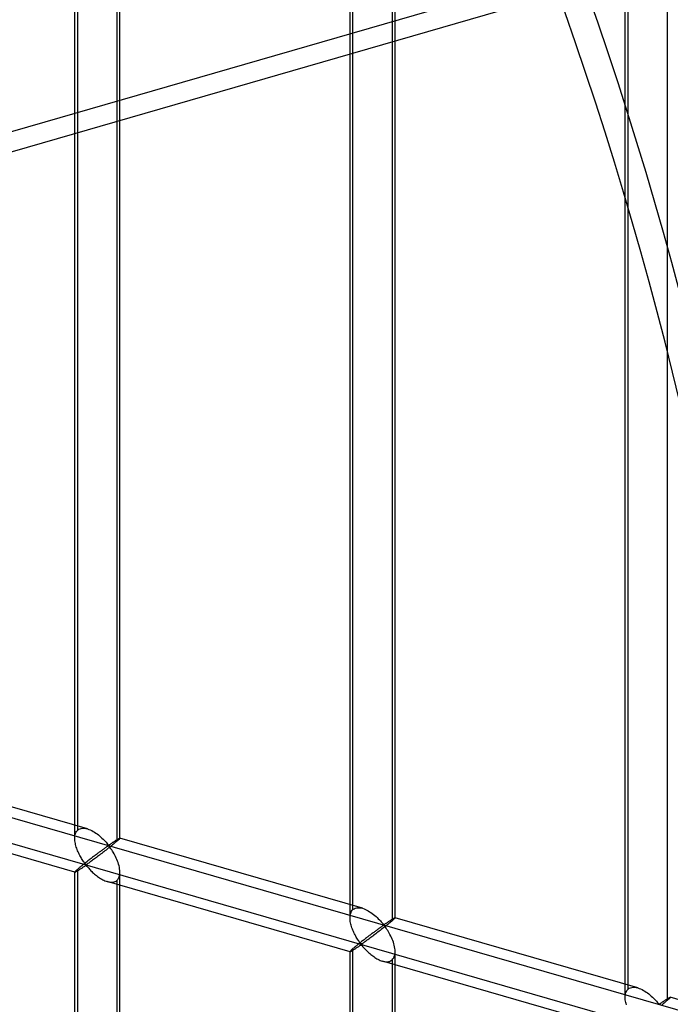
# Model space of a CAD drawing. Header units: millimetres. Extents: x -527 to 557, y -623 to 637.
# Tile 53 of 80: x 272 to 344, y -62 to 47. Entities that reach past the tile are written whole.
import ezdxf

# ---------------------------------------------------------------- set-up
doc = ezdxf.new("R2010")
doc.units = ezdxf.units.MM
doc.layers.add('MAIN-2', color=7, linetype='Continuous')

msp = doc.modelspace()

# ---------------------------------------------------------------- linework, layer by layer
at = {"layer": 'MAIN-2'}
for p, q in [((-175.9, 87.22), (555.9, -124.03)), ((526.54, -118.44), (-176.23, 84.43)), ((277.72, -44.02), (277.72, 74.2)), ((278.06, -43.1), (278.06, 74.53)), ((282.72, -44.02), (282.72, 74.2)), ((282.39, 73.28), (282.39, -44.35)), ((308.55, -51.9), (308.55, 65.73)), ((308.22, -52.82), (308.22, 65.4)), ((312.88, 64.48), (312.88, -53.15)), ((313.21, -52.82), (313.21, 65.4)), ((339.04, -60.71), (339.04, 56.93)), ((338.71, -61.62), (338.71, 56.59)), ((343.37, 55.68), (343.37, -61.96)), ((333.56, 52.36), (106.67, -13.14)), ((205.25, 13.11), (331.43, 49.54)), ((279.12, -42.97), (252.23, -35.21)), ((277.73, -47.77), (250.84, -40.01)), ((277.77, -43.61), (277.81, -43.49)), ((277.81, -43.49), (277.85, -43.38)), ((277.85, -43.38), (277.91, -43.27)), ((277.91, -43.27), (277.98, -43.18)), ((277.98, -43.18), (278.06, -43.1)), ((278.06, -43.1), (278.18, -43.02)), ((278.18, -43.02), (278.31, -42.96)), ((278.31, -42.96), (278.45, -42.92)), ((278.45, -42.92), (278.61, -42.9)), ((278.61, -42.9), (278.78, -42.9)), ((278.78, -42.9), (278.95, -42.93)), ((278.95, -42.93), (279.13, -42.97)), ((279.13, -42.97), (279.28, -43.03)), ((279.28, -43.03), (279.44, -43.09)), ((279.44, -43.09), (279.6, -43.16)), ((279.6, -43.16), (279.75, -43.25)), ((279.75, -43.25), (279.9, -43.34)), ((279.9, -43.34), (280.05, -43.43)), ((280.05, -43.43), (280.2, -43.54)), ((280.2, -43.54), (280.34, -43.65)), ((277.73, -43.89), (277.74, -43.75)), ((277.72, -44.03), (277.73, -43.89)), ((277.73, -44.16), (277.72, -44.03)), ((277.74, -44.3), (277.73, -44.16)), ((277.74, -43.75), (277.77, -43.61)), ((277.76, -44.44), (277.74, -44.3)), ((277.79, -44.58), (277.76, -44.44)), ((277.82, -44.71), (277.79, -44.58)), ((280.34, -43.65), (280.48, -43.76)), ((280.48, -43.76), (280.61, -43.88)), ((280.61, -43.88), (280.74, -44)), ((280.74, -44), (280.86, -44.11)), ((280.86, -44.11), (280.98, -44.23)), ((280.98, -44.23), (281.09, -44.35)), ((281.09, -44.35), (281.19, -44.46)), ((281.19, -44.46), (281.28, -44.56)), ((281.28, -44.56), (281.37, -44.66)), ((281.37, -44.66), (281.47, -44.75)), ((281.58, -44.72), (281.63, -44.69)), ((281.63, -44.69), (281.68, -44.66)), ((281.68, -44.66), (281.72, -44.63)), ((281.72, -44.63), (281.77, -44.6)), ((281.77, -44.6), (281.82, -44.56)), ((281.82, -44.56), (281.87, -44.53)), ((281.87, -44.53), (281.91, -44.5)), ((281.91, -44.5), (281.96, -44.46)), ((282.02, -44.66), (281.92, -44.75)), ((281.96, -44.46), (282.01, -44.43)), ((282.01, -44.43), (282.06, -44.4)), ((282.13, -44.57), (282.02, -44.66)), ((282.06, -44.4), (282.11, -44.37)), ((282.11, -44.37), (282.16, -44.33)), ((282.22, -44.49), (282.13, -44.57)), ((282.16, -44.33), (282.2, -44.3)), ((282.2, -44.3), (282.25, -44.27)), ((282.31, -44.42), (282.22, -44.49)), ((282.25, -44.27), (282.29, -44.24)), ((282.29, -44.24), (282.34, -44.22)), ((282.39, -44.35), (282.31, -44.42)), ((282.34, -44.22), (282.38, -44.19)), ((282.38, -44.19), (282.42, -44.16)), ((282.45, -44.3), (282.39, -44.35)), ((282.42, -44.16), (282.46, -44.14)), ((282.5, -44.25), (282.45, -44.3)), ((282.46, -44.14), (282.49, -44.12)), ((282.49, -44.12), (282.53, -44.1)), ((282.55, -44.21), (282.5, -44.25)), ((282.53, -44.1), (282.56, -44.08)), ((282.59, -44.17), (282.55, -44.21)), ((282.56, -44.08), (282.59, -44.06)), ((282.59, -44.06), (282.62, -44.05)), ((282.63, -44.14), (282.59, -44.17)), ((282.62, -44.05), (282.64, -44.04)), ((282.66, -44.1), (282.63, -44.14)), ((282.64, -44.04), (282.66, -44.03)), ((282.66, -44.03), (282.68, -44.02)), ((282.68, -44.08), (282.66, -44.1)), ((282.68, -44.02), (282.7, -44.01)), ((282.7, -44.06), (282.68, -44.08)), ((282.7, -44.01), (282.71, -44.01)), ((282.71, -44.04), (282.7, -44.06)), ((282.71, -44.01), (282.72, -44.01)), ((282.72, -44.02), (282.71, -44.04)), ((282.72, -44.01), (282.72, -44.01)), ((282.72, -44.01), (282.72, -44.01)), ((282.72, -44.01), (282.72, -44.01)), ((282.72, -44.01), (282.72, -44.01)), ((282.72, -44.01), (282.72, -44.01)), ((282.72, -44.01), (282.72, -44.02)), ((309.61, -51.77), (282.72, -44.01)), ((282.72, -44.02), (282.72, -44.02)), ((277.85, -44.85), (277.82, -44.71)), ((277.89, -44.99), (277.85, -44.85)), ((277.94, -45.12), (277.89, -44.99)), ((277.99, -45.26), (277.94, -45.12)), ((278.04, -45.4), (277.99, -45.26)), ((278.1, -45.53), (278.04, -45.4)), ((278.16, -45.66), (278.1, -45.53)), ((278.23, -45.79), (278.16, -45.66)), ((280.2, -45.74), (280.12, -45.8)), ((280.28, -45.68), (280.2, -45.74)), ((280.36, -45.63), (280.28, -45.68)), ((280.43, -45.57), (280.36, -45.63)), ((280.51, -45.51), (280.43, -45.57)), ((280.59, -45.78), (280.47, -45.87)), ((280.58, -45.46), (280.51, -45.51)), ((280.65, -45.41), (280.58, -45.46)), ((280.71, -45.69), (280.59, -45.78)), ((280.72, -45.36), (280.65, -45.41)), ((280.83, -45.6), (280.71, -45.69)), ((280.79, -45.31), (280.72, -45.36)), ((280.86, -45.26), (280.79, -45.31)), ((280.95, -45.51), (280.83, -45.6)), ((280.92, -45.21), (280.86, -45.26)), ((280.99, -45.17), (280.92, -45.21)), ((281.07, -45.41), (280.95, -45.51)), ((281.05, -45.12), (280.99, -45.17)), ((281.1, -45.08), (281.05, -45.12)), ((281.19, -45.32), (281.07, -45.41)), ((281.16, -45.04), (281.1, -45.08)), ((281.21, -45), (281.16, -45.04)), ((281.32, -45.22), (281.19, -45.32)), ((281.26, -44.97), (281.21, -45)), ((281.31, -44.94), (281.26, -44.97)), ((281.36, -44.91), (281.31, -44.94)), ((281.44, -45.12), (281.32, -45.22)), ((281.41, -44.88), (281.36, -44.91)), ((281.47, -44.87), (281.41, -44.88)), ((281.57, -45.03), (281.44, -45.12)), ((281.47, -44.75), (281.54, -44.74)), ((281.57, -44.96), (281.47, -44.87)), ((281.54, -44.74), (281.58, -44.72)), ((281.69, -44.93), (281.57, -45.03)), ((281.65, -45.06), (281.57, -44.96)), ((281.74, -45.18), (281.65, -45.06)), ((281.8, -44.84), (281.69, -44.93)), ((281.82, -45.3), (281.74, -45.18)), ((281.92, -44.75), (281.8, -44.84)), ((281.91, -45.43), (281.82, -45.3)), ((281.99, -45.57), (281.91, -45.43)), ((282.08, -45.72), (281.99, -45.57)), ((282.16, -45.88), (282.08, -45.72)), ((278.29, -45.92), (278.23, -45.79)), ((278.36, -46.04), (278.29, -45.92)), ((278.42, -46.15), (278.36, -46.04)), ((278.49, -46.27), (278.42, -46.15)), ((278.56, -46.38), (278.49, -46.27)), ((278.63, -46.48), (278.56, -46.38)), ((278.69, -46.58), (278.63, -46.48)), ((278.76, -46.85), (278.68, -46.92)), ((278.76, -46.67), (278.69, -46.58)), ((278.82, -46.76), (278.76, -46.67)), ((278.85, -46.79), (278.76, -46.85)), ((278.89, -46.84), (278.82, -46.76)), ((278.93, -46.72), (278.85, -46.79)), ((278.97, -46.91), (278.89, -46.84)), ((279.02, -46.65), (278.93, -46.72)), ((279.1, -46.58), (279.02, -46.65)), ((279.12, -46.86), (279.05, -46.9)), ((279.19, -46.51), (279.1, -46.58)), ((279.19, -46.81), (279.12, -46.86)), ((279.28, -46.45), (279.19, -46.51)), ((279.27, -46.76), (279.19, -46.81)), ((279.35, -46.7), (279.27, -46.76)), ((279.37, -46.38), (279.28, -46.45)), ((279.43, -46.64), (279.35, -46.7)), ((279.45, -46.31), (279.37, -46.38)), ((279.52, -46.58), (279.43, -46.64)), ((279.54, -46.25), (279.45, -46.31)), ((279.61, -46.51), (279.52, -46.58)), ((279.62, -46.18), (279.54, -46.25)), ((279.71, -46.44), (279.61, -46.51)), ((279.71, -46.12), (279.62, -46.18)), ((279.79, -46.05), (279.71, -46.12)), ((279.81, -46.37), (279.71, -46.44)), ((279.87, -45.99), (279.79, -46.05)), ((279.91, -46.29), (279.81, -46.37)), ((279.96, -45.93), (279.87, -45.99)), ((280.02, -46.21), (279.91, -46.29)), ((280.04, -45.87), (279.96, -45.93)), ((280.13, -46.13), (280.02, -46.21)), ((280.12, -45.8), (280.04, -45.87)), ((280.24, -46.05), (280.13, -46.13)), ((280.35, -45.96), (280.24, -46.05)), ((280.47, -45.87), (280.35, -45.96)), ((282.24, -46.04), (282.16, -45.88)), ((282.32, -46.2), (282.24, -46.04)), ((282.4, -46.37), (282.32, -46.2)), ((282.46, -46.54), (282.4, -46.37)), ((282.53, -46.71), (282.46, -46.54)), ((282.58, -46.89), (282.53, -46.71)), ((277.72, -165.98), (277.72, -47.77)), ((277.74, -47.73), (277.73, -47.75)), ((277.73, -47.75), (277.72, -47.77)), ((277.72, -47.77), (277.73, -47.77)), ((277.73, -47.77), (277.73, -47.77)), ((277.73, -47.77), (277.73, -47.77)), ((277.73, -47.77), (277.73, -47.77)), ((277.73, -47.77), (277.73, -47.77)), ((277.73, -47.77), (277.73, -47.77)), ((277.73, -47.77), (277.74, -47.77)), ((277.77, -47.7), (277.74, -47.73)), ((277.74, -47.77), (277.76, -47.77)), ((277.76, -47.77), (277.79, -47.76)), ((277.81, -47.66), (277.77, -47.7)), ((277.79, -47.76), (277.82, -47.74)), ((277.85, -47.62), (277.81, -47.66)), ((277.82, -47.74), (277.86, -47.72)), ((277.91, -47.56), (277.85, -47.62)), ((277.86, -47.72), (277.9, -47.7)), ((277.9, -47.7), (277.95, -47.67)), ((277.98, -47.5), (277.91, -47.56)), ((277.95, -47.67), (278, -47.64)), ((278.06, -47.43), (277.98, -47.5)), ((278, -47.64), (278.05, -47.61)), ((278.05, -47.61), (278.11, -47.57)), ((278.11, -47.38), (278.06, -47.43)), ((278.06, -165.07), (278.06, -47.43)), ((278.17, -47.33), (278.11, -47.38)), ((278.11, -47.57), (278.17, -47.53)), ((278.24, -47.28), (278.17, -47.33)), ((278.17, -47.53), (278.23, -47.49)), ((278.23, -47.49), (278.3, -47.45)), ((278.3, -47.23), (278.24, -47.28)), ((278.37, -47.17), (278.3, -47.23)), ((278.3, -47.45), (278.36, -47.4)), ((278.36, -47.4), (278.43, -47.36)), ((278.45, -47.11), (278.37, -47.17)), ((278.43, -47.36), (278.5, -47.31)), ((278.52, -47.05), (278.45, -47.11)), ((278.5, -47.31), (278.57, -47.27)), ((278.6, -46.98), (278.52, -47.05)), ((278.57, -47.27), (278.63, -47.22)), ((278.68, -46.92), (278.6, -46.98)), ((278.63, -47.22), (278.7, -47.17)), ((278.7, -47.17), (278.76, -47.13)), ((278.76, -47.13), (278.83, -47.09)), ((278.83, -47.09), (278.89, -47.05)), ((278.89, -47.05), (278.97, -47.04)), ((279.05, -46.9), (278.97, -46.91)), ((278.97, -47.04), (279.06, -47.1)), ((279.06, -47.1), (279.13, -47.18)), ((279.13, -47.18), (279.2, -47.26)), ((279.2, -47.26), (279.27, -47.34)), ((279.27, -47.34), (279.35, -47.43)), ((279.35, -47.43), (279.43, -47.52)), ((279.43, -47.52), (279.52, -47.61)), ((279.52, -47.61), (279.62, -47.7)), ((279.62, -47.7), (279.71, -47.79)), ((279.71, -47.79), (279.81, -47.88)), ((279.81, -47.88), (279.91, -47.98)), ((282.63, -47.06), (282.58, -46.89)), ((282.67, -47.23), (282.63, -47.06)), ((282.7, -47.41), (282.67, -47.23)), ((282.69, -48.13), (282.72, -47.95)), ((282.72, -47.58), (282.7, -47.41)), ((282.72, -47.75), (282.72, -47.58)), ((282.72, -47.95), (282.72, -47.75)), ((282.72, -165.98), (282.72, -47.77)), ((279.91, -47.98), (280.02, -48.07)), ((280.02, -48.07), (280.13, -48.15)), ((280.13, -48.15), (280.24, -48.24)), ((280.24, -48.24), (280.36, -48.32)), ((280.36, -48.32), (280.48, -48.4)), ((280.48, -48.4), (280.59, -48.48)), ((280.59, -48.48), (280.71, -48.55)), ((280.71, -48.55), (280.83, -48.61)), ((280.83, -48.61), (280.95, -48.67)), ((280.95, -48.67), (281.07, -48.72)), ((281.07, -48.72), (281.2, -48.77)), ((281.2, -48.77), (281.32, -48.81)), ((281.32, -48.81), (281.46, -48.85)), ((308.22, -56.58), (281.33, -48.81)), ((281.46, -48.85), (281.6, -48.87)), ((281.6, -48.87), (281.73, -48.88)), ((281.73, -48.88), (281.86, -48.88)), ((281.86, -48.88), (281.98, -48.87)), ((281.98, -48.87), (282.09, -48.84)), ((282.09, -48.84), (282.2, -48.8)), ((282.2, -48.8), (282.3, -48.75)), ((282.3, -48.75), (282.39, -48.68)), ((282.39, -48.68), (282.49, -48.57)), ((282.39, -48.68), (282.39, -166.32)), ((282.49, -48.57), (282.58, -48.44)), ((282.58, -48.44), (282.64, -48.29)), ((282.64, -48.29), (282.69, -48.13)), ((308.26, -52.42), (308.3, -52.29)), ((308.3, -52.29), (308.34, -52.18)), ((308.34, -52.18), (308.4, -52.07)), ((308.4, -52.07), (308.47, -51.98)), ((308.47, -51.98), (308.55, -51.9)), ((308.55, -51.9), (308.67, -51.82)), ((308.67, -51.82), (308.8, -51.76)), ((308.8, -51.76), (308.94, -51.72)), ((308.94, -51.72), (309.1, -51.7)), ((309.1, -51.7), (309.27, -51.71)), ((309.27, -51.71), (309.44, -51.73)), ((309.44, -51.73), (309.62, -51.77)), ((309.62, -51.77), (309.78, -51.83)), ((309.78, -51.83), (309.93, -51.89)), ((309.93, -51.89), (310.09, -51.97)), ((310.09, -51.97), (310.24, -52.05)), ((310.24, -52.05), (310.39, -52.14)), ((310.39, -52.14), (310.54, -52.24)), ((310.54, -52.24), (310.69, -52.34)), ((308.22, -52.69), (308.23, -52.55)), ((308.22, -52.83), (308.22, -52.69)), ((308.22, -52.97), (308.22, -52.83)), ((308.23, -53.1), (308.22, -52.97)), ((308.23, -52.55), (308.26, -52.42)), ((308.25, -53.24), (308.23, -53.1)), ((308.28, -53.38), (308.25, -53.24)), ((308.31, -53.52), (308.28, -53.38)), ((310.69, -52.34), (310.83, -52.45)), ((310.83, -52.45), (310.97, -52.56)), ((310.97, -52.56), (311.11, -52.68)), ((311.11, -52.68), (311.23, -52.8)), ((311.23, -52.8), (311.35, -52.92)), ((311.35, -52.92), (311.47, -53.03)), ((311.47, -53.03), (311.58, -53.15)), ((311.58, -53.15), (311.68, -53.26)), ((311.68, -53.26), (311.77, -53.37)), ((311.77, -53.37), (311.86, -53.46)), ((312.21, -53.43), (312.26, -53.4)), ((312.26, -53.4), (312.31, -53.36)), ((312.31, -53.36), (312.36, -53.33)), ((312.36, -53.33), (312.41, -53.3)), ((312.41, -53.3), (312.45, -53.27)), ((312.45, -53.27), (312.5, -53.23)), ((312.5, -53.23), (312.55, -53.2)), ((312.62, -53.38), (312.51, -53.46)), ((312.55, -53.2), (312.6, -53.17)), ((312.6, -53.17), (312.65, -53.14)), ((312.71, -53.3), (312.62, -53.38)), ((312.65, -53.14), (312.69, -53.11)), ((312.69, -53.11), (312.74, -53.08)), ((312.8, -53.22), (312.71, -53.3)), ((312.74, -53.08), (312.78, -53.05)), ((312.78, -53.05), (312.83, -53.02)), ((312.88, -53.15), (312.8, -53.22)), ((312.83, -53.02), (312.87, -52.99)), ((312.87, -52.99), (312.91, -52.97)), ((312.94, -53.1), (312.88, -53.15)), ((312.91, -52.97), (312.95, -52.94)), ((312.99, -53.06), (312.94, -53.1)), ((312.95, -52.94), (312.98, -52.92)), ((312.98, -52.92), (313.02, -52.9)), ((313.04, -53.01), (312.99, -53.06)), ((313.02, -52.9), (313.05, -52.88)), ((313.08, -52.97), (313.04, -53.01)), ((313.05, -52.88), (313.08, -52.86)), ((313.08, -52.86), (313.11, -52.85)), ((313.12, -52.94), (313.08, -52.97)), ((313.11, -52.85), (313.13, -52.84)), ((313.15, -52.91), (313.12, -52.94)), ((313.13, -52.84), (313.15, -52.83)), ((313.15, -52.83), (313.17, -52.82)), ((313.17, -52.88), (313.15, -52.91)), ((313.17, -52.82), (313.19, -52.81)), ((313.19, -52.86), (313.17, -52.88)), ((313.19, -52.81), (313.2, -52.81)), ((313.2, -52.84), (313.19, -52.86)), ((313.2, -52.81), (313.21, -52.81)), ((313.21, -52.83), (313.2, -52.84)), ((313.21, -52.81), (313.21, -52.81)), ((313.21, -52.81), (313.21, -52.81)), ((313.21, -52.81), (313.21, -52.81)), ((313.21, -52.81), (313.21, -52.81)), ((313.21, -52.81), (313.21, -52.82)), ((340.1, -60.57), (313.21, -52.81)), ((313.21, -52.82), (313.21, -52.82)), ((313.21, -52.82), (313.21, -52.83)), ((308.34, -53.65), (308.31, -53.52)), ((308.39, -53.79), (308.34, -53.65)), ((308.43, -53.93), (308.39, -53.79)), ((308.48, -54.06), (308.43, -53.93)), ((308.54, -54.2), (308.48, -54.06)), ((308.59, -54.33), (308.54, -54.2)), ((308.65, -54.46), (308.59, -54.33)), ((308.72, -54.59), (308.65, -54.46)), ((310.77, -54.49), (310.69, -54.55)), ((310.85, -54.43), (310.77, -54.49)), ((310.93, -54.37), (310.85, -54.43)), ((311, -54.32), (310.93, -54.37)), ((311.07, -54.26), (311, -54.32)), ((311.15, -54.21), (311.07, -54.26)), ((311.2, -54.49), (311.08, -54.58)), ((311.21, -54.16), (311.15, -54.21)), ((311.32, -54.4), (311.2, -54.49)), ((311.28, -54.11), (311.21, -54.16)), ((311.35, -54.06), (311.28, -54.11)), ((311.44, -54.31), (311.32, -54.4)), ((311.41, -54.01), (311.35, -54.06)), ((311.48, -53.97), (311.41, -54.01)), ((311.56, -54.22), (311.44, -54.31)), ((311.54, -53.92), (311.48, -53.97)), ((311.6, -53.88), (311.54, -53.92)), ((311.69, -54.12), (311.56, -54.22)), ((311.65, -53.84), (311.6, -53.88)), ((311.7, -53.81), (311.65, -53.84)), ((311.81, -54.02), (311.69, -54.12)), ((311.76, -53.77), (311.7, -53.81)), ((311.8, -53.74), (311.76, -53.77)), ((311.85, -53.71), (311.8, -53.74)), ((311.93, -53.92), (311.81, -54.02)), ((311.9, -53.68), (311.85, -53.71)), ((311.86, -53.46), (311.96, -53.55)), ((311.96, -53.67), (311.9, -53.68)), ((312.06, -53.83), (311.93, -53.92)), ((311.96, -53.55), (312.03, -53.54)), ((312.07, -53.76), (311.96, -53.67)), ((312.03, -53.54), (312.08, -53.52)), ((312.18, -53.73), (312.06, -53.83)), ((312.15, -53.86), (312.07, -53.76)), ((312.08, -53.52), (312.12, -53.49)), ((312.12, -53.49), (312.17, -53.46)), ((312.23, -53.98), (312.15, -53.86)), ((312.17, -53.46), (312.21, -53.43)), ((312.29, -53.64), (312.18, -53.73)), ((312.31, -54.1), (312.23, -53.98)), ((312.41, -53.55), (312.29, -53.64)), ((312.4, -54.24), (312.31, -54.1)), ((312.48, -54.38), (312.4, -54.24)), ((312.51, -53.46), (312.41, -53.55)), ((312.57, -54.53), (312.48, -54.38)), ((308.78, -54.72), (308.72, -54.59)), ((308.85, -54.84), (308.78, -54.72)), ((308.91, -54.96), (308.85, -54.84)), ((308.98, -55.07), (308.91, -54.96)), ((309.05, -55.18), (308.98, -55.07)), ((309.12, -55.28), (309.05, -55.18)), ((309.19, -55.38), (309.12, -55.28)), ((309.25, -55.48), (309.19, -55.38)), ((309.31, -55.56), (309.25, -55.48)), ((309.34, -55.59), (309.25, -55.66)), ((309.38, -55.64), (309.31, -55.56)), ((309.42, -55.52), (309.34, -55.59)), ((309.51, -55.45), (309.42, -55.52)), ((309.6, -55.38), (309.51, -55.45)), ((309.68, -55.32), (309.6, -55.38)), ((309.77, -55.25), (309.68, -55.32)), ((309.76, -55.56), (309.68, -55.61)), ((309.84, -55.5), (309.76, -55.56)), ((309.86, -55.18), (309.77, -55.25)), ((309.92, -55.44), (309.84, -55.5)), ((309.94, -55.11), (309.86, -55.18)), ((310.01, -55.38), (309.92, -55.44)), ((310.03, -55.05), (309.94, -55.11)), ((310.1, -55.31), (310.01, -55.38)), ((310.11, -54.98), (310.03, -55.05)), ((310.2, -55.24), (310.1, -55.31)), ((310.2, -54.92), (310.11, -54.98)), ((310.28, -54.86), (310.2, -54.92)), ((310.3, -55.17), (310.2, -55.24)), ((310.36, -54.79), (310.28, -54.86)), ((310.4, -55.09), (310.3, -55.17)), ((310.45, -54.73), (310.36, -54.79)), ((310.51, -55.01), (310.4, -55.09)), ((310.53, -54.67), (310.45, -54.73)), ((310.62, -54.93), (310.51, -55.01)), ((310.61, -54.61), (310.53, -54.67)), ((310.69, -54.55), (310.61, -54.61)), ((310.73, -54.85), (310.62, -54.93)), ((310.84, -54.76), (310.73, -54.85)), ((310.96, -54.67), (310.84, -54.76)), ((311.08, -54.58), (310.96, -54.67)), ((312.65, -54.68), (312.57, -54.53)), ((312.73, -54.84), (312.65, -54.68)), ((312.81, -55), (312.73, -54.84)), ((312.89, -55.17), (312.81, -55)), ((312.96, -55.34), (312.89, -55.17)), ((313.02, -55.52), (312.96, -55.34)), ((313.07, -55.69), (313.02, -55.52)), ((308.23, -56.53), (308.22, -56.56)), ((308.22, -56.56), (308.22, -56.57)), ((308.22, -56.57), (308.22, -56.57)), ((308.22, -56.57), (308.22, -56.57)), ((308.22, -56.57), (308.22, -56.57)), ((308.22, -56.57), (308.22, -56.58)), ((308.22, -174.78), (308.22, -56.57)), ((308.22, -56.58), (308.22, -56.58)), ((308.22, -56.58), (308.22, -56.58)), ((308.22, -56.58), (308.24, -56.58)), ((308.26, -56.5), (308.23, -56.53)), ((308.24, -56.58), (308.26, -56.57)), ((308.3, -56.47), (308.26, -56.5)), ((308.26, -56.57), (308.28, -56.56)), ((308.28, -56.56), (308.31, -56.54)), ((308.34, -56.42), (308.3, -56.47)), ((308.31, -56.54), (308.35, -56.52)), ((308.4, -56.37), (308.34, -56.42)), ((308.35, -56.52), (308.39, -56.5)), ((308.39, -56.5), (308.44, -56.47)), ((308.47, -56.3), (308.4, -56.37)), ((308.44, -56.47), (308.49, -56.44)), ((308.55, -56.23), (308.47, -56.3)), ((308.49, -56.44), (308.54, -56.41)), ((308.54, -56.41), (308.6, -56.37)), ((308.61, -56.19), (308.55, -56.23)), ((308.55, -173.87), (308.55, -56.23)), ((308.6, -56.37), (308.66, -56.33)), ((308.67, -56.14), (308.61, -56.19)), ((308.66, -56.33), (308.72, -56.29)), ((308.73, -56.08), (308.67, -56.14)), ((308.72, -56.29), (308.79, -56.25)), ((308.79, -56.03), (308.73, -56.08)), ((308.86, -55.97), (308.79, -56.03)), ((308.79, -56.25), (308.85, -56.21)), ((308.85, -56.21), (308.92, -56.16)), ((308.94, -55.91), (308.86, -55.97)), ((308.92, -56.16), (308.99, -56.11)), ((309.01, -55.85), (308.94, -55.91)), ((308.99, -56.11), (309.06, -56.07)), ((309.09, -55.79), (309.01, -55.85)), ((309.06, -56.07), (309.12, -56.02)), ((309.17, -55.72), (309.09, -55.79)), ((309.12, -56.02), (309.19, -55.98)), ((309.25, -55.66), (309.17, -55.72)), ((309.19, -55.98), (309.26, -55.93)), ((309.26, -55.93), (309.32, -55.89)), ((309.32, -55.89), (309.38, -55.85)), ((309.46, -55.71), (309.38, -55.64)), ((309.38, -55.85), (309.47, -55.84)), ((309.55, -55.7), (309.46, -55.71)), ((309.47, -55.84), (309.55, -55.9)), ((309.61, -55.66), (309.55, -55.7)), ((309.55, -55.9), (309.62, -55.98)), ((309.68, -55.61), (309.61, -55.66)), ((309.62, -55.98), (309.69, -56.06)), ((309.69, -56.06), (309.76, -56.14)), ((309.76, -56.14), (309.84, -56.23)), ((309.84, -56.23), (309.93, -56.32)), ((309.93, -56.32), (310.01, -56.41)), ((310.01, -56.41), (310.11, -56.5)), ((310.11, -56.5), (310.2, -56.59)), ((310.2, -56.59), (310.3, -56.69)), ((310.3, -56.69), (310.41, -56.78)), ((313.12, -55.86), (313.07, -55.69)), ((313.16, -56.04), (313.12, -55.86)), ((313.19, -56.21), (313.16, -56.04)), ((313.21, -56.38), (313.19, -56.21)), ((313.21, -56.56), (313.21, -56.38)), ((313.21, -56.75), (313.21, -56.56)), ((313.21, -174.78), (313.21, -56.57)), ((310.41, -56.78), (310.51, -56.87)), ((310.51, -56.87), (310.62, -56.96)), ((310.62, -56.96), (310.73, -57.04)), ((310.73, -57.04), (310.85, -57.12)), ((310.85, -57.12), (310.97, -57.2)), ((310.97, -57.2), (311.08, -57.28)), ((311.08, -57.28), (311.2, -57.35)), ((311.2, -57.35), (311.32, -57.41)), ((311.32, -57.41), (311.44, -57.47)), ((311.44, -57.47), (311.57, -57.53)), ((311.57, -57.53), (311.69, -57.57)), ((311.69, -57.57), (311.81, -57.61)), ((311.81, -57.61), (311.95, -57.65)), ((338.71, -65.38), (311.82, -57.62)), ((311.95, -57.65), (312.09, -57.67)), ((312.09, -57.67), (312.22, -57.68)), ((312.22, -57.68), (312.35, -57.68)), ((312.35, -57.68), (312.47, -57.67)), ((312.47, -57.67), (312.58, -57.64)), ((312.58, -57.64), (312.69, -57.6)), ((312.69, -57.6), (312.79, -57.55)), ((312.79, -57.55), (312.88, -57.48)), ((312.88, -57.48), (312.98, -57.38)), ((312.88, -57.48), (312.88, -175.12)), ((312.98, -57.38), (313.07, -57.25)), ((313.07, -57.25), (313.13, -57.1)), ((313.13, -57.1), (313.18, -56.93)), ((313.18, -56.93), (313.21, -56.75)), ((338.79, -61.09), (338.84, -60.98)), ((338.84, -60.98), (338.89, -60.88)), ((338.89, -60.88), (338.96, -60.79)), ((338.96, -60.79), (339.04, -60.71)), ((339.04, -60.71), (339.16, -60.62)), ((339.16, -60.62), (339.29, -60.56)), ((339.29, -60.56), (339.44, -60.52)), ((339.44, -60.52), (339.59, -60.5)), ((339.59, -60.5), (339.76, -60.51)), ((339.76, -60.51), (339.93, -60.53)), ((339.93, -60.53), (340.11, -60.58)), ((340.11, -60.58), (340.27, -60.63)), ((340.27, -60.63), (340.42, -60.69)), ((340.42, -60.69), (340.58, -60.77)), ((340.58, -60.77), (340.73, -60.85)), ((340.73, -60.85), (340.88, -60.94)), ((340.88, -60.94), (341.03, -61.04)), ((341.03, -61.04), (341.18, -61.14)), ((338.71, -61.49), (338.73, -61.35)), ((338.71, -61.63), (338.71, -61.49)), ((338.71, -61.77), (338.71, -61.63)), ((338.72, -61.91), (338.71, -61.77)), ((338.74, -62.04), (338.72, -61.91)), ((338.73, -61.35), (338.75, -61.22)), ((338.77, -62.18), (338.74, -62.04)), ((338.75, -61.22), (338.79, -61.09)), ((341.18, -61.14), (341.32, -61.25)), ((341.32, -61.25), (341.46, -61.37)), ((341.46, -61.37), (341.6, -61.48)), ((341.6, -61.48), (341.72, -61.6)), ((341.72, -61.6), (341.85, -61.72)), ((341.85, -61.72), (341.96, -61.84)), ((341.96, -61.84), (342.07, -61.95)), ((342.07, -61.95), (342.17, -62.06)), ((342.17, -62.06), (342.26, -62.17)), ((342.8, -62.17), (342.85, -62.13)), ((342.85, -62.13), (342.9, -62.1)), ((342.9, -62.1), (342.95, -62.07)), ((342.95, -62.07), (343, -62.03)), ((343, -62.03), (343.04, -62)), ((343.04, -62), (343.09, -61.97)), ((343.09, -61.97), (343.14, -61.94)), ((343.2, -62.1), (343.11, -62.18)), ((343.14, -61.94), (343.19, -61.91)), ((343.19, -61.91), (343.23, -61.88)), ((343.29, -62.02), (343.2, -62.1)), ((343.23, -61.88), (343.28, -61.85)), ((343.28, -61.85), (343.32, -61.82)), ((343.37, -61.96), (343.29, -62.02)), ((343.32, -61.82), (343.36, -61.79)), ((343.36, -61.79), (343.4, -61.77)), ((343.43, -61.9), (343.37, -61.96)), ((343.4, -61.77), (343.44, -61.74)), ((343.48, -61.86), (343.43, -61.9)), ((343.44, -61.74), (343.48, -61.72)), ((343.48, -61.72), (343.51, -61.7)), ((343.53, -61.81), (343.48, -61.86)), ((343.51, -61.7), (343.54, -61.68)), ((343.57, -61.77), (343.53, -61.81)), ((343.54, -61.68), (343.57, -61.67)), ((343.57, -61.67), (343.6, -61.65)), ((343.61, -61.74), (343.57, -61.77)), ((343.6, -61.65), (343.62, -61.64)), ((343.64, -61.71), (343.61, -61.74)), ((343.62, -61.64), (343.64, -61.63)), ((343.64, -61.63), (343.66, -61.62)), ((343.66, -61.68), (343.64, -61.71)), ((343.66, -61.62), (343.68, -61.62)), ((343.68, -61.66), (343.66, -61.68)), ((343.68, -61.62), (343.69, -61.61)), ((343.7, -61.64), (343.68, -61.66)), ((343.69, -61.61), (343.7, -61.61)), ((343.7, -61.61), (343.7, -61.61)), ((343.7, -61.61), (343.7, -61.61)), ((343.7, -61.61), (343.7, -61.62)), ((370.59, -69.38), (343.7, -61.61)), ((343.7, -61.62), (343.7, -61.62)), ((343.7, -61.62), (343.71, -61.62)), ((343.71, -61.62), (343.7, -61.63)), ((343.7, -61.63), (343.7, -61.64)), ((343.71, -61.62), (343.71, -61.62)), ((338.8, -62.32), (338.77, -62.18)), ((338.84, -62.45), (338.8, -62.32)), ((342.26, -62.17), (342.35, -62.27)), ((342.35, -62.27), (342.46, -62.35)), ((342.46, -62.35), (342.52, -62.34)), ((342.52, -62.34), (342.57, -62.32)), ((342.57, -62.32), (342.61, -62.29)), ((342.61, -62.29), (342.66, -62.26)), ((342.66, -62.26), (342.7, -62.23)), ((342.7, -62.23), (342.75, -62.2)), ((342.75, -62.2), (342.8, -62.17)), ((342.9, -62.35), (342.79, -62.44)), ((343.01, -62.26), (342.9, -62.35)), ((343.11, -62.18), (343.01, -62.26))]:
    msp.add_line(p, q, dxfattribs=at)
for centre, major_axis, start_param, end_param in [((20, 17.32), (-255.31, 294.81), -2.427868, 0), ((17.5, 15.16), (255.31, -294.81), 0.713724, 3.141593)]:
    msp.add_ellipse(centre, major_axis=major_axis, ratio=0.75, start_param=start_param, end_param=end_param, dxfattribs=at)

doc.saveas('drawing.dxf')
